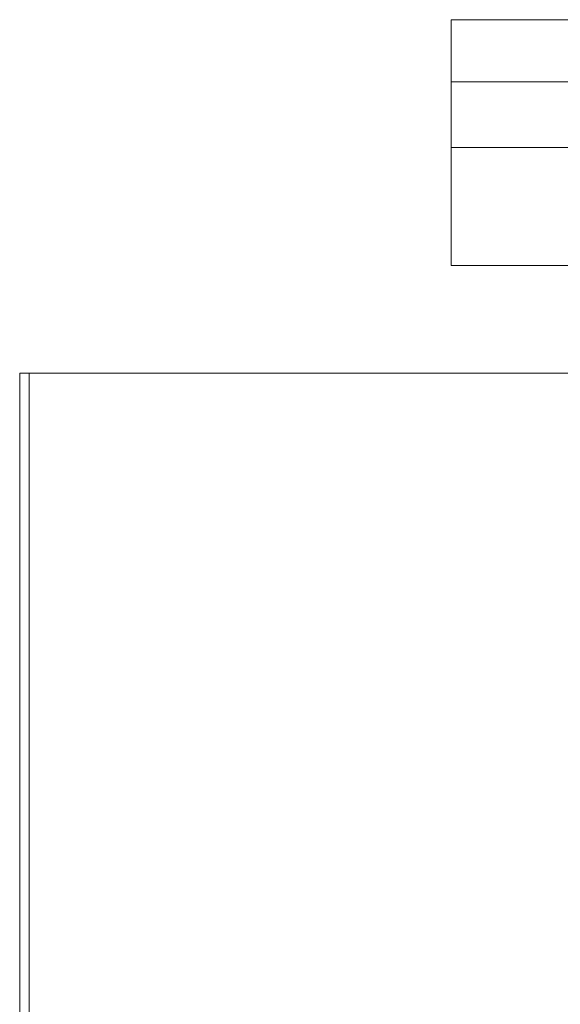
# Model space of a CAD drawing. Header units: inches. Extents: x 382808 to 408593, y -18409 to -9482.
# Tile 26 of 256: x 399195 to 399224, y -17233 to -17180. Entities that reach past the tile are written whole.
import ezdxf

# ---------------------------------------------------------------- set-up
doc = ezdxf.new("R2010")
doc.units = ezdxf.units.IN
doc.header["$LTSCALE"] = 2
doc.header["$MEASUREMENT"] = 0
doc.layers.add('!!!LOZAMET_Nr_pióra__9', color=220, linetype='CONTINUOUS', lineweight=0)

msp = doc.modelspace()

# ---------------------------------------------------------------- linework, layer by layer
at = {"layer": '!!!LOZAMET_Nr_pióra__9', "color": 7, "linetype": 'Continuous', "lineweight": 0}
for p, q in [((399218.491, -17179.981), (399218.491, -17183.293)), ((399218.491, -17179.981), (399228.491, -17179.981)), ((399560.052, -17179.981), (399218.491, -17179.981)), ((399218.491, -17179.981), (399218.491, -17193.109)), ((399218.491, -17183.293), (399560.052, -17183.293)), ((399218.491, -17186.805), (399560.052, -17186.805)), ((399218.491, -17193.109), (399560.052, -17193.109)), ((399195.463, -17268.86), (399195.463, -17198.86)), ((399195.463, -17198.86), (399235.463, -17198.86)), ((399195.963, -17262.767), (399195.963, -17198.86))]:
    msp.add_line(p, q, dxfattribs=at)

doc.saveas('drawing.dxf')
